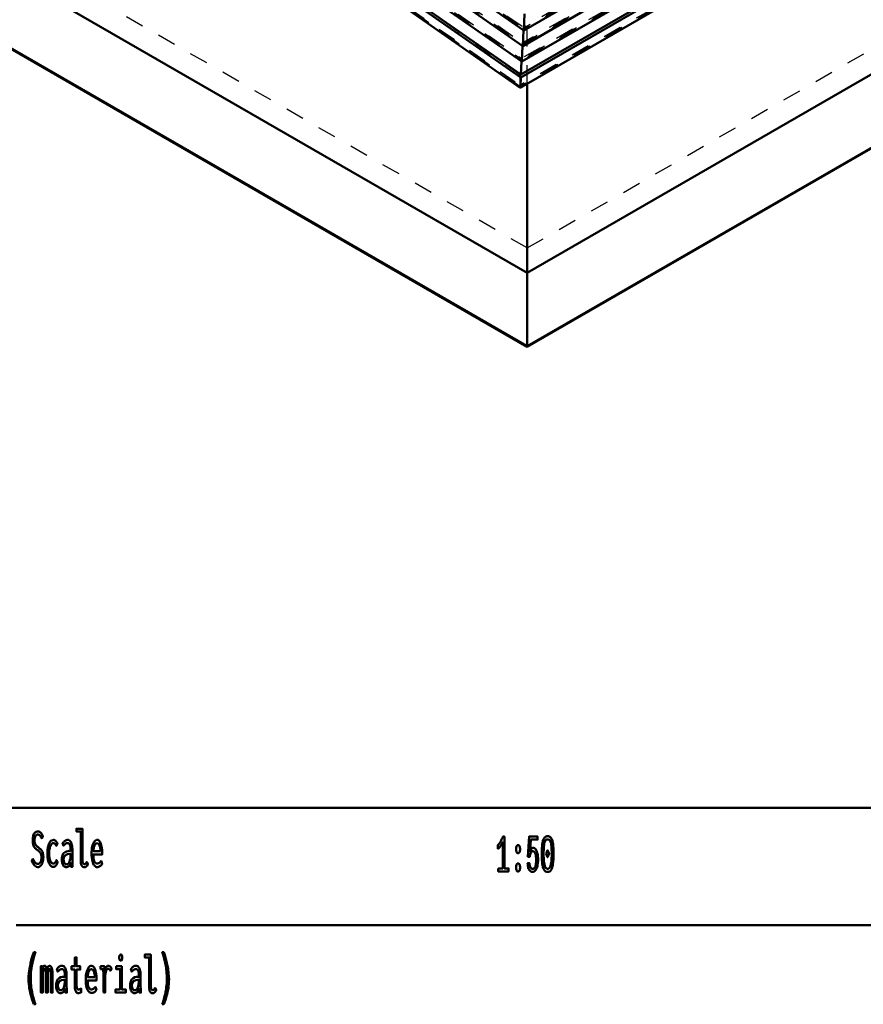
# Model space of a CAD drawing. Header units: millimetres. Extents: x 0 to 428, y 0 to 298.
# Tile 32 of 43: x 321 to 367, y 57 to 110. Entities that reach past the tile are written whole.
import ezdxf

# ---------------------------------------------------------------- set-up
doc = ezdxf.new("R2010")
doc.units = ezdxf.units.MM
doc.linetypes.add('Dashed', pattern=[2, 1, -1])
for name, color, linetype, lineweight in [('am_0', 7, 'Continuous', 50), ('am_12', 3, 'Continuous', 25), ('am_3', 6, 'Dashed', 25), ('am_6', 2, 'Continuous', 35)]:
    doc.layers.add(name, color=color, linetype=linetype, lineweight=lineweight)

# ---------------------------------------------------------------- blocks, each defined once
blk = doc.blocks.new('1_Drawing_frame_0_in_FDFneo150180C2325N1N4N_300Op0__1203')
at = {"layer": 'am_0'}
for p, q in [((224.62, 67.49), (407.5, 67.49)), ((321.14, 61.14), (407.5, 61.14))]:
    blk.add_line(p, q, dxfattribs=at)
at = {"layer": 'am_6', "flags": 8}
blk.add_attdef('ExcludeFromBOM', (425, 296.5), '', height=0.5, dxfattribs=at)
blk = doc.blocks.new('70_Flat_Glass_Skylight_3001501802_2_0_in_FDFneo150180C2325N1N4N_300Op0__1203')
at = {"layer": 'am_0'}
for p, q in [((307.936, 137.902), (348.566, 109.516)), ((307.439, 137.369), (348.511, 108.674)), ((397.573, 137.808), (348.566, 109.516)), ((306.942, 136.835), (348.456, 107.831)), ((397.963, 137.222), (348.511, 108.674)), ((306.309, 136.383), (348.408, 106.97)), ((306.554, 136.368), (348.408, 107.126)), ((398.352, 136.636), (348.456, 107.831)), ((305.998, 136.023), (348.371, 106.419)), ((398.647, 136.129), (348.408, 107.126)), ((398.892, 136.114), (348.408, 106.97)), ((348.372, 106.419), (399.147, 135.731)), ((348.613, 110.411), (348.566, 109.516)), ((348.556, 109.523), (348.511, 108.674)), ((348.501, 108.681), (348.456, 107.831)), ((348.446, 107.838), (348.408, 107.126))]:
    blk.add_line(p, q, dxfattribs=at)
blk.add_lwpolyline([(348.372, 106.419), (348.373, 106.421), (348.375, 106.426), (348.376, 106.434), (348.378, 106.443), (348.38, 106.456), (348.382, 106.47), (348.383, 106.487), (348.385, 106.506), (348.387, 106.527), (348.389, 106.55), (348.391, 106.574), (348.393, 106.6), (348.395, 106.627), (348.396, 106.656), (348.398, 106.685), (348.399, 106.714), (348.401, 106.744), (348.402, 106.774), (348.403, 106.804), (348.404, 106.834), (348.405, 106.863), (348.406, 106.892), (348.407, 106.92), (348.407, 106.946), (348.408, 106.97)], dxfattribs=at)
at = {"layer": 'am_3'}
for p, q in [((308.105, 137.905), (348.568, 109.635)), ((307.608, 137.371), (348.513, 108.793)), ((308.143, 137.8), (348.558, 109.564)), ((308.311, 137.802), (348.56, 109.682)), ((397.349, 137.73), (348.558, 109.564)), ((397.183, 137.752), (348.56, 109.682)), ((397.407, 137.83), (348.568, 109.635)), ((307.111, 136.837), (348.458, 107.95)), ((307.646, 137.266), (348.503, 108.721)), ((307.814, 137.269), (348.505, 108.84)), ((397.739, 137.145), (348.503, 108.721)), ((397.573, 137.167), (348.505, 108.84)), ((397.797, 137.244), (348.513, 108.793)), ((306.611, 136.302), (348.402, 107.104)), ((348.402, 107.105), (306.62, 136.296)), ((307.149, 136.733), (348.448, 107.879)), ((307.317, 136.735), (348.45, 107.998)), ((398.128, 136.559), (348.448, 107.879)), ((397.962, 136.581), (348.45, 107.998)), ((398.186, 136.658), (348.458, 107.95)), ((348.365, 106.489), (306.207, 135.942)), ((306.297, 135.937), (348.365, 106.546)), ((398.551, 136.056), (348.401, 107.105)), ((398.578, 136.07), (348.402, 107.104)), ((398.819, 135.672), (348.365, 106.546)), ((398.908, 135.667), (348.365, 106.489)), ((348.568, 109.635), (348.609, 110.412)), ((348.513, 108.793), (348.56, 109.682)), ((348.56, 109.682), (348.568, 109.635)), ((348.558, 109.564), (348.556, 109.523)), ((348.566, 109.516), (348.558, 109.564)), ((348.458, 107.95), (348.505, 108.84)), ((348.503, 108.721), (348.501, 108.681)), ((348.511, 108.674), (348.503, 108.721)), ((348.505, 108.84), (348.513, 108.793)), ((348.402, 107.104), (348.45, 107.998)), ((348.448, 107.879), (348.446, 107.838)), ((348.456, 107.831), (348.448, 107.879)), ((348.45, 107.998), (348.458, 107.95))]:
    blk.add_line(p, q, dxfattribs=at)
for points in [[(348.365, 106.546), (348.365, 106.57), (348.366, 106.596), (348.366, 106.623), (348.367, 106.652), (348.368, 106.681), (348.369, 106.71), (348.37, 106.74), (348.371, 106.771), (348.373, 106.801), (348.374, 106.83), (348.376, 106.86), (348.378, 106.888), (348.379, 106.916), (348.381, 106.942), (348.383, 106.967), (348.385, 106.99), (348.387, 107.012), (348.389, 107.031), (348.39, 107.049), (348.392, 107.064), (348.394, 107.077), (348.396, 107.088), (348.397, 107.096), (348.399, 107.102), (348.401, 107.105), (348.402, 107.105), (348.402, 107.104)], [(348.365, 106.489), (348.365, 106.472), (348.366, 106.457), (348.366, 106.444), (348.367, 106.434), (348.368, 106.427), (348.369, 106.422), (348.371, 106.419), (348.372, 106.419)]]:
    blk.add_lwpolyline(points, dxfattribs=at)
at = {"layer": 'am_6'}
for tag, p, flags in [('NB', (404.253, 166.306), 8), ('NN', (404.253, 165.806), 8), ('NT', (404.253, 165.306), 8), ('NBSYN', (404.253, 164.806), 8), ('LINA', (404.253, 164.306), 8), ('CATALOG', (404.253, 163.806), 8), ('IDNR', (404.253, 163.306), 8), ('PN', (404.253, 162.806), 8), ('LODLEVEL', (404.253, 162.306), 8), ('L', (404.253, 161.806), 8), ('W', (404.253, 161.306), 8), ('DP', (404.253, 160.806), 8), ('ExcludeFromBOM', (404.253, 159.806), 8), ('PSOL_0', (404.253, 159.306), 9), ('PSOL_1', (404.253, 158.806), 9)]:
    blk.add_attdef(tag, p, '', height=0.5, dxfattribs=dict(at, flags=flags))
blk = doc.blocks.new('73_FGS30015018025301U_0_in_FDFneo150180C2325N1N4N_300Op0__1203')
at = {"layer": 'am_0'}
for p, q in [((348.756, 96.407), (395.236, 123.24)), ((348.756, 92.408), (401.524, 122.871)), ((348.756, 96.407), (310.43, 118.533)), ((304.142, 118.163), (348.756, 92.408)), ((348.756, 106.641), (348.756, 92.408))]:
    blk.add_line(p, q, dxfattribs=at)
at = {"layer": 'am_12'}
for q in [(401.49, 122.924), (304.176, 118.217)]:
    blk.add_line((348.756, 92.481), q, dxfattribs=at)
at = {"layer": 'am_3'}
for p, q in [((348.756, 97.756), (392.244, 122.861)), ((348.756, 92.421), (401.486, 122.861)), ((348.756, 92.421), (304.18, 118.154)), ((348.756, 97.756), (313.422, 118.154)), ((348.756, 106.641), (348.756, 112.397))]:
    blk.add_line(p, q, dxfattribs=at)
at = {"layer": 'am_6'}
for tag, p, flags in [('NB', (406.54, 163.819), 8), ('NN', (406.54, 163.319), 8), ('NT', (406.54, 162.819), 8), ('NBSYN', (406.54, 162.319), 8), ('LINA', (406.54, 161.819), 8), ('CATALOG', (406.54, 161.319), 8), ('IDNR', (406.54, 160.819), 8), ('PN', (406.54, 160.319), 8), ('LODLEVEL', (406.54, 159.819), 8), ('L', (406.54, 159.319), 8), ('W', (406.54, 158.819), 8), ('DP', (406.54, 158.319), 8), ('OP', (406.54, 157.819), 8), ('BA', (406.54, 157.319), 8), ('RT', (406.54, 156.819), 8), ('ExcludeFromBOM', (406.54, 155.819), 8), ('PSOL_0', (406.54, 155.319), 9), ('PSOL_1', (406.54, 154.819), 9), ('PSOL_2', (406.54, 154.319), 9)]:
    blk.add_attdef(tag, p, '', height=0.5, dxfattribs=dict(at, flags=flags))
blk = doc.blocks.new('78_ratio__1_in_FDFneo150180C2325N1N4N_300Op0__1203')
at = {"layer": 'am_0'}
for points in [[(347.192, 64.206), (347.431, 64.206), (347.431, 65.613), (347.431, 65.613), (347.418, 65.587), (347.396, 65.547), (347.396, 65.547), (347.371, 65.504), (347.353, 65.475), (347.353, 65.475), (347.335, 65.446), (347.306, 65.405), (347.306, 65.405), (347.278, 65.367), (347.259, 65.343), (347.259, 65.343), (347.24, 65.321), (347.214, 65.294), (347.214, 65.294), (347.19, 65.276), (347.176, 65.267), (347.176, 65.465), (347.176, 65.465), (347.194, 65.482), (347.222, 65.514), (347.222, 65.514), (347.251, 65.554), (347.272, 65.585), (347.272, 65.585), (347.293, 65.619), (347.323, 65.67), (347.323, 65.67), (347.352, 65.724), (347.37, 65.761), (347.37, 65.761), (347.388, 65.798), (347.412, 65.849), (347.412, 65.849), (347.432, 65.896), (347.444, 65.925), (347.527, 65.925), (347.527, 64.206), (347.744, 64.206), (347.744, 64.04), (347.192, 64.04), (347.192, 64.206)], [(349.046, 64.017), (349.046, 64.017), (349.017, 64.019), (348.975, 64.029), (348.975, 64.029), (348.936, 64.049), (348.911, 64.067), (348.911, 64.067), (348.888, 64.089), (348.857, 64.131), (348.857, 64.131), (348.83, 64.182), (348.815, 64.222), (348.815, 64.222), (348.802, 64.266), (348.788, 64.341), (348.788, 64.341), (348.78, 64.425), (348.779, 64.487), (348.88, 64.487), (348.88, 64.487), (348.882, 64.429), (348.892, 64.353), (348.892, 64.353), (348.91, 64.29), (348.927, 64.256), (348.927, 64.256), (348.947, 64.228), (348.981, 64.197), (348.981, 64.197), (349.021, 64.181), (349.05, 64.178), (349.05, 64.178), (349.075, 64.181), (349.11, 64.195), (349.11, 64.195), (349.14, 64.222), (349.158, 64.247), (349.158, 64.247), (349.174, 64.276), (349.195, 64.326), (349.195, 64.326), (349.212, 64.384), (349.221, 64.427), (349.221, 64.427), (349.228, 64.473), (349.236, 64.544), (349.236, 64.544), (349.241, 64.62), (349.241, 64.672), (349.241, 64.672), (349.241, 64.72), (349.236, 64.789), (349.236, 64.789), (349.229, 64.856), (349.222, 64.899), (349.222, 64.899), (349.213, 64.939), (349.197, 64.994), (349.197, 64.994), (349.178, 65.042), (349.163, 65.07), (349.163, 65.07), (349.146, 65.093), (349.118, 65.118), (349.118, 65.118), (349.087, 65.132), (349.065, 65.135), (349.065, 65.135), (349.04, 65.131), (349.006, 65.115), (349.006, 65.115), (348.975, 65.084), (348.955, 65.055), (348.955, 65.055), (348.938, 65.021), (348.916, 64.961), (348.916, 64.961), (348.899, 64.891), (348.892, 64.838), (348.793, 64.838), (348.86, 65.93), (349.319, 65.93), (349.319, 65.761), (348.953, 65.761), (348.911, 65.136), (348.911, 65.136), (348.925, 65.17), (348.946, 65.213), (348.946, 65.213), (348.969, 65.249), (348.985, 65.269), (348.985, 65.269), (349.001, 65.285), (349.028, 65.303), (349.028, 65.303), (349.057, 65.312), (349.078, 65.314), (349.078, 65.314), (349.109, 65.311), (349.154, 65.293), (349.154, 65.293), (349.194, 65.259), (349.219, 65.228), (349.219, 65.228), (349.242, 65.191), (349.272, 65.127), (349.272, 65.127), (349.297, 65.051), (349.31, 64.995), (349.31, 64.995), (349.321, 64.935), (349.334, 64.839), (349.334, 64.839), (349.34, 64.738), (349.341, 64.667), (349.341, 64.667), (349.34, 64.592), (349.332, 64.486), (349.332, 64.486), (349.318, 64.389), (349.304, 64.328), (349.304, 64.328), (349.288, 64.272), (349.26, 64.197), (349.26, 64.197), (349.226, 64.134), (349.2, 64.098), (349.2, 64.098), (349.173, 64.069), (349.128, 64.037), (349.128, 64.037), (349.08, 64.02), (349.046, 64.017)], [(349.859, 64.014), (349.859, 64.014), (349.81, 64.019), (349.746, 64.044), (349.746, 64.044), (349.692, 64.091), (349.662, 64.134), (349.662, 64.134), (349.637, 64.185), (349.605, 64.275), (349.605, 64.275), (349.582, 64.382), (349.57, 64.462), (349.57, 64.462), (349.562, 64.55), (349.553, 64.698), (349.553, 64.698), (349.548, 64.866), (349.547, 64.989), (349.547, 64.989), (349.548, 65.109), (349.553, 65.274), (349.553, 65.274), (349.562, 65.42), (349.571, 65.506), (349.571, 65.506), (349.582, 65.586), (349.606, 65.691), (349.606, 65.691), (349.638, 65.781), (349.663, 65.832), (349.663, 65.832), (349.693, 65.875), (349.747, 65.921), (349.747, 65.921), (349.811, 65.946), (349.859, 65.951), (349.859, 65.951), (349.908, 65.946), (349.973, 65.921), (349.973, 65.921), (350.026, 65.875), (350.056, 65.832), (350.056, 65.832), (350.082, 65.781), (350.113, 65.691), (350.113, 65.691), (350.137, 65.586), (350.149, 65.507), (350.149, 65.507), (350.158, 65.42), (350.167, 65.275), (350.167, 65.275), (350.172, 65.11), (350.173, 64.989), (350.173, 64.989), (350.172, 64.868), (350.167, 64.701), (350.167, 64.701), (350.157, 64.553), (350.148, 64.465), (350.148, 64.465), (350.136, 64.384), (350.112, 64.277), (350.112, 64.277), (350.08, 64.186), (350.054, 64.134), (350.054, 64.134), (350.024, 64.091), (349.971, 64.044), (349.971, 64.044), (349.907, 64.019), (349.859, 64.014)], [(349.859, 64.186), (349.859, 64.186), (349.894, 64.19), (349.939, 64.212), (349.939, 64.212), (349.976, 64.252), (349.997, 64.29), (349.997, 64.29), (350.016, 64.334), (350.038, 64.411), (350.038, 64.411), (350.055, 64.5), (350.062, 64.566), (350.062, 64.566), (350.068, 64.639), (350.075, 64.759), (350.075, 64.759), (350.078, 64.892), (350.079, 64.989), (350.079, 64.989), (350.078, 65.092), (350.075, 65.23), (350.075, 65.23), (350.07, 65.35), (350.064, 65.42), (350.064, 65.42), (350.057, 65.483), (350.042, 65.567), (350.042, 65.567), (350.02, 65.639), (350.002, 65.681), (350.002, 65.681), (349.981, 65.715), (349.942, 65.753), (349.942, 65.753), (349.895, 65.773), (349.859, 65.777), (349.859, 65.777), (349.824, 65.773), (349.777, 65.753), (349.777, 65.753), (349.739, 65.715), (349.718, 65.681), (349.718, 65.681), (349.7, 65.639), (349.678, 65.567), (349.678, 65.567), (349.663, 65.483), (349.656, 65.42), (349.656, 65.42), (349.65, 65.35), (349.645, 65.23), (349.645, 65.23), (349.642, 65.092), (349.641, 64.989), (349.641, 64.989), (349.642, 64.891), (349.645, 64.757), (349.645, 64.757), (349.651, 64.637), (349.657, 64.565), (349.657, 64.565), (349.665, 64.499), (349.681, 64.41), (349.681, 64.41), (349.703, 64.334), (349.721, 64.29), (349.721, 64.29), (349.742, 64.252), (349.78, 64.212), (349.78, 64.212), (349.825, 64.19), (349.859, 64.186)], [(348.259, 65.028), (348.259, 65.028), (348.24, 65.03), (348.214, 65.043), (348.214, 65.043), (348.192, 65.067), (348.179, 65.088), (348.179, 65.088), (348.169, 65.114), (348.157, 65.159), (348.157, 65.159), (348.151, 65.211), (348.149, 65.249), (348.149, 65.249), (348.151, 65.287), (348.157, 65.339), (348.157, 65.339), (348.169, 65.384), (348.179, 65.41), (348.179, 65.41), (348.192, 65.431), (348.214, 65.455), (348.214, 65.455), (348.24, 65.468), (348.259, 65.47), (348.259, 65.47), (348.278, 65.468), (348.304, 65.455), (348.304, 65.455), (348.326, 65.431), (348.339, 65.41), (348.339, 65.41), (348.35, 65.384), (348.362, 65.339), (348.362, 65.339), (348.368, 65.287), (348.369, 65.249), (348.369, 65.249), (348.368, 65.211), (348.362, 65.16), (348.362, 65.16), (348.35, 65.115), (348.339, 65.089), (348.339, 65.089), (348.326, 65.067), (348.304, 65.043), (348.304, 65.043), (348.278, 65.03), (348.259, 65.028)], [(349.772, 64.989), (349.859, 65.184), (349.946, 64.989), (349.859, 64.812), (349.772, 64.989)], [(348.259, 64.04), (348.259, 64.04), (348.24, 64.042), (348.214, 64.055), (348.214, 64.055), (348.192, 64.079), (348.179, 64.1), (348.179, 64.1), (348.169, 64.126), (348.157, 64.171), (348.157, 64.171), (348.151, 64.223), (348.149, 64.261), (348.149, 64.261), (348.151, 64.299), (348.157, 64.351), (348.157, 64.351), (348.169, 64.396), (348.179, 64.422), (348.179, 64.422), (348.192, 64.443), (348.214, 64.467), (348.214, 64.467), (348.24, 64.48), (348.259, 64.482), (348.259, 64.482), (348.278, 64.48), (348.304, 64.467), (348.304, 64.467), (348.326, 64.443), (348.339, 64.422), (348.339, 64.422), (348.35, 64.396), (348.362, 64.351), (348.362, 64.351), (348.368, 64.299), (348.369, 64.261), (348.369, 64.261), (348.368, 64.223), (348.362, 64.172), (348.362, 64.172), (348.35, 64.127), (348.339, 64.101), (348.339, 64.101), (348.326, 64.079), (348.304, 64.055), (348.304, 64.055), (348.278, 64.042), (348.259, 64.04)]]:
    blk.add_lwpolyline(points, dxfattribs=at)
at = {"layer": 'am_6', "flags": 8}
blk.add_attdef('ExcludeFromBOM', (355.173, 65.451), '', height=0.5, dxfattribs=at)
blk = doc.blocks.new('80_text5__1_in_FDFneo150180C2325N1N4N_300Op0__1203')
at = {"layer": 'am_0'}
for points in [[(322.091, 56.858), (322.091, 56.858), (322.057, 56.955), (322.01, 57.094), (322.01, 57.094), (321.967, 57.226), (321.942, 57.311), (321.942, 57.311), (321.919, 57.395), (321.888, 57.523), (321.888, 57.523), (321.862, 57.652), (321.847, 57.74), (321.847, 57.74), (321.834, 57.828), (321.821, 57.962), (321.821, 57.962), (321.813, 58.099), (321.812, 58.191), (321.812, 58.191), (321.815, 58.336), (321.831, 58.558), (321.831, 58.558), (321.86, 58.784), (321.888, 58.938), (321.888, 58.938), (321.92, 59.091), (321.977, 59.315), (321.977, 59.315), (322.044, 59.53), (322.095, 59.669), (322.177, 59.669), (322.177, 59.669), (322.131, 59.527), (322.07, 59.311), (322.07, 59.311), (322.019, 59.093), (321.991, 58.945), (321.991, 58.945), (321.967, 58.798), (321.941, 58.58), (321.941, 58.58), (321.928, 58.365), (321.925, 58.223), (321.925, 58.223), (321.926, 58.139), (321.933, 58.009), (321.933, 58.009), (321.946, 57.872), (321.957, 57.778), (321.957, 57.778), (321.971, 57.683), (321.996, 57.54), (321.996, 57.54), (322.025, 57.397), (322.047, 57.302), (322.047, 57.302), (322.07, 57.208), (322.108, 57.073), (322.108, 57.073), (322.148, 56.942), (322.177, 56.858), (322.091, 56.858)], [(329.034, 56.858), (329.034, 56.858), (329.062, 56.942), (329.103, 57.073), (329.103, 57.073), (329.14, 57.208), (329.164, 57.302), (329.164, 57.302), (329.185, 57.397), (329.214, 57.54), (329.214, 57.54), (329.239, 57.683), (329.253, 57.778), (329.253, 57.778), (329.265, 57.872), (329.277, 58.009), (329.277, 58.009), (329.284, 58.139), (329.286, 58.223), (329.286, 58.223), (329.283, 58.365), (329.269, 58.58), (329.269, 58.58), (329.244, 58.798), (329.22, 58.945), (329.22, 58.945), (329.191, 59.093), (329.141, 59.311), (329.141, 59.311), (329.08, 59.527), (329.034, 59.669), (329.116, 59.669), (329.116, 59.669), (329.166, 59.53), (329.233, 59.315), (329.233, 59.315), (329.29, 59.091), (329.323, 58.938), (329.323, 58.938), (329.35, 58.784), (329.38, 58.558), (329.38, 58.558), (329.396, 58.336), (329.399, 58.191), (329.399, 58.191), (329.397, 58.099), (329.39, 57.962), (329.39, 57.962), (329.376, 57.828), (329.364, 57.74), (329.364, 57.74), (329.349, 57.652), (329.322, 57.523), (329.322, 57.523), (329.291, 57.395), (329.268, 57.311), (329.268, 57.311), (329.243, 57.226), (329.201, 57.094), (329.201, 57.094), (329.154, 56.955), (329.119, 56.858), (329.034, 56.858)], [(324.488, 57.461), (324.488, 57.461), (324.466, 57.463), (324.435, 57.474), (324.435, 57.474), (324.407, 57.493), (324.39, 57.51), (324.39, 57.51), (324.375, 57.531), (324.355, 57.568), (324.355, 57.568), (324.339, 57.612), (324.33, 57.645), (324.33, 57.645), (324.323, 57.681), (324.315, 57.738), (324.315, 57.738), (324.311, 57.8), (324.31, 57.844), (324.31, 58.738), (324.131, 58.738), (324.131, 58.92), (324.31, 58.92), (324.31, 59.391), (324.404, 59.391), (324.404, 58.92), (324.606, 58.92), (324.606, 58.738), (324.404, 58.738), (324.404, 57.909), (324.404, 57.909), (324.404, 57.876), (324.406, 57.831), (324.406, 57.831), (324.41, 57.792), (324.413, 57.769), (324.413, 57.769), (324.418, 57.749), (324.427, 57.722), (324.427, 57.722), (324.44, 57.7), (324.45, 57.688), (324.45, 57.688), (324.462, 57.677), (324.483, 57.666), (324.483, 57.666), (324.509, 57.66), (324.528, 57.659), (324.528, 57.659), (324.543, 57.661), (324.573, 57.669), (324.573, 57.669), (324.615, 57.686), (324.648, 57.701), (324.661, 57.706), (324.661, 57.511), (324.661, 57.511), (324.642, 57.503), (324.615, 57.492), (324.615, 57.492), (324.589, 57.482), (324.572, 57.476), (324.572, 57.476), (324.555, 57.471), (324.53, 57.465), (324.53, 57.465), (324.505, 57.462), (324.488, 57.461)], [(326.789, 59.224), (326.789, 59.224), (326.773, 59.226), (326.753, 59.233), (326.753, 59.233), (326.737, 59.248), (326.728, 59.261), (326.728, 59.261), (326.722, 59.278), (326.715, 59.311), (326.715, 59.311), (326.711, 59.353), (326.71, 59.385), (326.71, 59.385), (326.711, 59.418), (326.715, 59.46), (326.715, 59.46), (326.722, 59.493), (326.728, 59.51), (326.728, 59.51), (326.737, 59.523), (326.753, 59.537), (326.753, 59.537), (326.773, 59.545), (326.789, 59.547), (326.789, 59.547), (326.806, 59.545), (326.827, 59.537), (326.827, 59.537), (326.843, 59.523), (326.852, 59.51), (326.852, 59.51), (326.858, 59.494), (326.865, 59.461), (326.865, 59.461), (326.869, 59.419), (326.87, 59.385), (326.87, 59.385), (326.869, 59.353), (326.865, 59.311), (326.865, 59.311), (326.858, 59.278), (326.852, 59.261), (326.852, 59.261), (326.843, 59.248), (326.827, 59.233), (326.827, 59.233), (326.806, 59.226), (326.789, 59.224)], [(328.517, 57.455), (328.517, 57.455), (328.478, 57.459), (328.428, 57.482), (328.428, 57.482), (328.388, 57.525), (328.367, 57.565), (328.367, 57.565), (328.35, 57.613), (328.332, 57.704), (328.332, 57.704), (328.322, 57.817), (328.32, 57.903), (328.32, 59.396), (328.087, 59.396), (328.087, 59.544), (328.413, 59.544), (328.413, 57.909), (328.413, 57.909), (328.415, 57.85), (328.421, 57.775), (328.421, 57.775), (328.434, 57.718), (328.446, 57.69), (328.446, 57.69), (328.459, 57.667), (328.482, 57.643), (328.482, 57.643), (328.508, 57.63), (328.527, 57.628), (328.527, 57.628), (328.542, 57.629), (328.562, 57.635), (328.562, 57.635), (328.58, 57.646), (328.591, 57.656), (328.591, 57.656), (328.602, 57.669), (328.618, 57.693), (328.618, 57.693), (328.635, 57.722), (328.646, 57.745), (328.707, 57.619), (328.707, 57.619), (328.688, 57.586), (328.661, 57.544), (328.661, 57.544), (328.635, 57.511), (328.618, 57.493), (328.618, 57.493), (328.601, 57.479), (328.572, 57.464), (328.572, 57.464), (328.54, 57.456), (328.517, 57.455)], [(322.478, 58.569), (322.478, 58.569), (322.478, 58.6), (322.477, 58.649), (322.477, 58.649), (322.477, 58.701), (322.476, 58.737), (322.476, 58.737), (322.475, 58.774), (322.473, 58.829), (322.473, 58.829), (322.471, 58.884), (322.47, 58.92), (322.56, 58.92), (322.568, 58.748), (322.568, 58.748), (322.575, 58.788), (322.588, 58.838), (322.588, 58.838), (322.602, 58.878), (322.613, 58.899), (322.613, 58.899), (322.624, 58.916), (322.644, 58.934), (322.644, 58.934), (322.667, 58.944), (322.683, 58.946), (322.683, 58.946), (322.721, 58.935), (322.763, 58.875), (322.763, 58.875), (322.789, 58.765), (322.798, 58.663), (322.798, 58.663), (322.803, 58.706), (322.812, 58.763), (322.812, 58.763), (322.824, 58.811), (322.833, 58.837), (322.833, 58.837), (322.842, 58.861), (322.857, 58.889), (322.857, 58.889), (322.874, 58.911), (322.886, 58.921), (322.886, 58.921), (322.898, 58.929), (322.918, 58.938), (322.918, 58.938), (322.94, 58.943), (322.955, 58.943), (322.955, 58.943), (323.011, 58.923), (323.071, 58.817), (323.071, 58.817), (323.104, 58.619), (323.11, 58.436), (323.11, 57.49), (323.014, 57.49), (323.014, 58.413), (323.014, 58.413), (323.013, 58.48), (323.008, 58.569), (323.008, 58.569), (323, 58.643), (322.992, 58.683), (322.992, 58.683), (322.983, 58.717), (322.967, 58.754), (322.967, 58.754), (322.948, 58.773), (322.934, 58.777), (322.934, 58.777), (322.925, 58.775), (322.912, 58.767), (322.912, 58.767), (322.899, 58.75), (322.891, 58.735), (322.891, 58.735), (322.883, 58.717), (322.872, 58.684), (322.872, 58.684), (322.863, 58.643), (322.857, 58.612), (322.857, 58.612), (322.853, 58.578), (322.848, 58.521), (322.848, 58.521), (322.845, 58.458), (322.845, 58.413), (322.845, 57.49), (322.748, 57.49), (322.748, 58.413), (322.748, 58.413), (322.748, 58.458), (322.745, 58.521), (322.745, 58.521), (322.74, 58.578), (322.736, 58.612), (322.736, 58.612), (322.73, 58.643), (322.721, 58.684), (322.721, 58.684), (322.71, 58.717), (322.703, 58.735), (322.703, 58.735), (322.694, 58.75), (322.681, 58.767), (322.681, 58.767), (322.668, 58.775), (322.659, 58.777), (322.659, 58.777), (322.649, 58.775), (322.636, 58.767), (322.636, 58.767), (322.624, 58.751), (322.616, 58.736), (322.616, 58.736), (322.608, 58.718), (322.598, 58.685), (322.598, 58.685), (322.59, 58.644), (322.585, 58.613), (322.585, 58.613), (322.58, 58.578), (322.576, 58.521), (322.576, 58.521), (322.573, 58.458), (322.573, 58.413), (322.573, 57.49), (322.478, 57.49), (322.478, 58.569)], [(323.533, 57.464), (323.533, 57.464), (323.507, 57.466), (323.469, 57.475), (323.469, 57.475), (323.435, 57.492), (323.413, 57.508), (323.413, 57.508), (323.393, 57.527), (323.366, 57.563), (323.366, 57.563), (323.343, 57.607), (323.33, 57.641), (323.33, 57.641), (323.319, 57.679), (323.308, 57.743), (323.308, 57.743), (323.301, 57.814), (323.3, 57.866), (323.3, 57.866), (323.305, 57.969), (323.33, 58.099), (323.33, 58.099), (323.377, 58.196), (323.421, 58.243), (323.421, 58.243), (323.47, 58.279), (323.551, 58.318), (323.551, 58.318), (323.638, 58.337), (323.699, 58.339), (323.773, 58.336), (323.773, 58.395), (323.773, 58.395), (323.773, 58.428), (323.771, 58.478), (323.771, 58.478), (323.767, 58.525), (323.764, 58.557), (323.764, 58.557), (323.759, 58.587), (323.748, 58.631), (323.748, 58.631), (323.731, 58.673), (323.717, 58.7), (323.717, 58.7), (323.7, 58.724), (323.669, 58.75), (323.669, 58.75), (323.631, 58.764), (323.601, 58.767), (323.601, 58.767), (323.577, 58.765), (323.543, 58.757), (323.543, 58.757), (323.512, 58.742), (323.493, 58.729), (323.493, 58.729), (323.474, 58.712), (323.443, 58.682), (323.443, 58.682), (323.411, 58.646), (323.389, 58.618), (323.34, 58.759), (323.34, 58.759), (323.356, 58.779), (323.379, 58.806), (323.379, 58.806), (323.399, 58.83), (323.412, 58.845), (323.412, 58.845), (323.426, 58.858), (323.449, 58.877), (323.449, 58.877), (323.475, 58.896), (323.495, 58.908), (323.495, 58.908), (323.516, 58.919), (323.548, 58.931), (323.548, 58.931), (323.583, 58.937), (323.608, 58.938), (323.608, 58.938), (323.652, 58.934), (323.709, 58.912), (323.709, 58.912), (323.756, 58.871), (323.781, 58.834), (323.781, 58.834), (323.803, 58.791), (323.828, 58.726), (323.828, 58.726), (323.845, 58.658), (323.853, 58.612), (323.853, 58.612), (323.858, 58.565), (323.863, 58.497), (323.863, 58.497), (323.866, 58.431), (323.866, 58.387), (323.866, 57.89), (323.866, 57.89), (323.867, 57.816), (323.869, 57.699), (323.869, 57.699), (323.874, 57.576), (323.878, 57.49), (323.789, 57.49), (323.789, 57.49), (323.788, 57.503), (323.788, 57.527), (323.788, 57.527), (323.787, 57.557), (323.786, 57.58), (323.782, 57.688), (323.782, 57.688), (323.767, 57.643), (323.739, 57.586), (323.739, 57.586), (323.705, 57.54), (323.678, 57.517), (323.678, 57.517), (323.65, 57.498), (323.607, 57.477), (323.607, 57.477), (323.563, 57.466), (323.533, 57.464)], [(325.202, 57.469), (325.202, 57.469), (325.174, 57.472), (325.132, 57.488), (325.132, 57.488), (325.09, 57.518), (325.062, 57.545), (325.062, 57.545), (325.035, 57.579), (324.998, 57.644), (324.998, 57.644), (324.965, 57.726), (324.946, 57.789), (324.946, 57.789), (324.929, 57.86), (324.911, 57.979), (324.911, 57.979), (324.901, 58.116), (324.899, 58.215), (324.899, 58.215), (324.901, 58.294), (324.91, 58.407), (324.91, 58.407), (324.926, 58.514), (324.941, 58.581), (324.941, 58.581), (324.959, 58.645), (324.99, 58.73), (324.99, 58.73), (325.026, 58.802), (325.053, 58.843), (325.053, 58.843), (325.081, 58.877), (325.125, 58.914), (325.125, 58.914), (325.172, 58.934), (325.204, 58.938), (325.204, 58.938), (325.235, 58.935), (325.28, 58.915), (325.28, 58.915), (325.321, 58.88), (325.347, 58.847), (325.347, 58.847), (325.371, 58.807), (325.403, 58.734), (325.403, 58.734), (325.43, 58.646), (325.445, 58.578), (325.445, 58.578), (325.458, 58.504), (325.472, 58.382), (325.472, 58.382), (325.479, 58.247), (325.481, 58.15), (325.002, 58.15), (325.002, 58.15), (325.004, 58.059), (325.014, 57.94), (325.014, 57.94), (325.034, 57.841), (325.053, 57.786), (325.053, 57.786), (325.076, 57.741), (325.117, 57.693), (325.117, 57.693), (325.166, 57.667), (325.204, 57.662), (325.204, 57.662), (325.233, 57.663), (325.273, 57.672), (325.273, 57.672), (325.309, 57.688), (325.33, 57.703), (325.33, 57.703), (325.35, 57.72), (325.378, 57.749), (325.378, 57.749), (325.404, 57.78), (325.421, 57.802), (325.474, 57.646), (325.474, 57.646), (325.454, 57.616), (325.422, 57.576), (325.422, 57.576), (325.385, 57.54), (325.359, 57.519), (325.359, 57.519), (325.332, 57.501), (325.286, 57.482), (325.286, 57.482), (325.237, 57.471), (325.202, 57.469)], [(325.39, 58.33), (325.39, 58.33), (325.388, 58.379), (325.382, 58.448), (325.382, 58.448), (325.372, 58.512), (325.363, 58.552), (325.363, 58.552), (325.353, 58.589), (325.334, 58.637), (325.334, 58.637), (325.313, 58.678), (325.297, 58.701), (325.297, 58.701), (325.28, 58.72), (325.252, 58.74), (325.252, 58.74), (325.223, 58.751), (325.202, 58.754), (325.202, 58.754), (325.181, 58.751), (325.151, 58.74), (325.151, 58.74), (325.123, 58.72), (325.105, 58.701), (325.105, 58.701), (325.088, 58.678), (325.066, 58.637), (325.066, 58.637), (325.046, 58.589), (325.035, 58.552), (325.035, 58.552), (325.025, 58.512), (325.014, 58.448), (325.014, 58.448), (325.006, 58.379), (325.003, 58.33), (325.39, 58.33)], [(325.853, 57.49), (325.853, 57.49), (325.854, 57.549), (325.854, 57.67), (325.854, 57.67), (325.855, 57.831), (325.856, 57.961), (325.857, 58.223), (325.857, 58.223), (325.857, 58.292), (325.857, 58.383), (325.857, 58.383), (325.856, 58.461), (325.854, 58.505), (325.854, 58.505), (325.853, 58.543), (325.851, 58.594), (325.851, 58.594), (325.849, 58.634), (325.847, 58.656), (325.847, 58.656), (325.845, 58.676), (325.841, 58.706), (325.841, 58.706), (325.836, 58.738), (325.833, 58.759), (325.705, 58.759), (325.705, 58.92), (325.907, 58.92), (325.922, 58.637), (325.922, 58.637), (325.928, 58.675), (325.938, 58.729), (325.938, 58.729), (325.953, 58.777), (325.964, 58.806), (325.964, 58.806), (325.977, 58.833), (325.997, 58.867), (325.997, 58.867), (326.019, 58.895), (326.035, 58.911), (326.035, 58.911), (326.05, 58.924), (326.074, 58.937), (326.074, 58.937), (326.098, 58.945), (326.113, 58.946), (326.113, 58.946), (326.133, 58.944), (326.162, 58.936), (326.162, 58.936), (326.191, 58.92), (326.211, 58.906), (326.211, 58.906), (326.229, 58.889), (326.254, 58.86), (326.254, 58.86), (326.275, 58.827), (326.288, 58.803), (326.233, 58.676), (326.233, 58.676), (326.226, 58.69), (326.212, 58.711), (326.212, 58.711), (326.195, 58.731), (326.181, 58.745), (326.181, 58.745), (326.167, 58.756), (326.143, 58.769), (326.143, 58.769), (326.118, 58.776), (326.101, 58.777), (326.101, 58.777), (326.069, 58.77), (326.029, 58.733), (326.029, 58.733), (325.998, 58.664), (325.982, 58.6), (325.982, 58.6), (325.97, 58.523), (325.957, 58.383), (325.957, 58.383), (325.95, 58.214), (325.948, 58.085), (325.948, 57.49), (325.853, 57.49)], [(326.538, 58.92), (326.847, 58.92), (326.847, 57.659), (327.062, 57.659), (327.062, 57.49), (326.516, 57.49), (326.516, 57.659), (326.754, 57.659), (326.754, 58.759), (326.538, 58.759), (326.538, 58.92)], [(327.533, 57.464), (327.533, 57.464), (327.507, 57.466), (327.469, 57.475), (327.469, 57.475), (327.435, 57.492), (327.413, 57.508), (327.413, 57.508), (327.393, 57.527), (327.366, 57.563), (327.366, 57.563), (327.343, 57.607), (327.33, 57.641), (327.33, 57.641), (327.319, 57.679), (327.308, 57.743), (327.308, 57.743), (327.301, 57.814), (327.3, 57.866), (327.3, 57.866), (327.305, 57.969), (327.33, 58.099), (327.33, 58.099), (327.377, 58.196), (327.421, 58.243), (327.421, 58.243), (327.47, 58.279), (327.551, 58.318), (327.551, 58.318), (327.638, 58.337), (327.699, 58.339), (327.773, 58.336), (327.773, 58.395), (327.773, 58.395), (327.773, 58.428), (327.771, 58.478), (327.771, 58.478), (327.767, 58.525), (327.764, 58.557), (327.764, 58.557), (327.759, 58.587), (327.748, 58.631), (327.748, 58.631), (327.731, 58.673), (327.717, 58.7), (327.717, 58.7), (327.7, 58.724), (327.669, 58.75), (327.669, 58.75), (327.631, 58.764), (327.601, 58.767), (327.601, 58.767), (327.577, 58.765), (327.543, 58.757), (327.543, 58.757), (327.512, 58.742), (327.493, 58.729), (327.493, 58.729), (327.474, 58.712), (327.443, 58.682), (327.443, 58.682), (327.411, 58.646), (327.389, 58.618), (327.34, 58.759), (327.34, 58.759), (327.356, 58.779), (327.379, 58.806), (327.379, 58.806), (327.399, 58.83), (327.412, 58.845), (327.412, 58.845), (327.426, 58.858), (327.449, 58.877), (327.449, 58.877), (327.475, 58.896), (327.495, 58.908), (327.495, 58.908), (327.516, 58.919), (327.548, 58.931), (327.548, 58.931), (327.583, 58.937), (327.608, 58.938), (327.608, 58.938), (327.652, 58.934), (327.709, 58.912), (327.709, 58.912), (327.756, 58.871), (327.781, 58.834), (327.781, 58.834), (327.803, 58.791), (327.828, 58.726), (327.828, 58.726), (327.845, 58.658), (327.853, 58.612), (327.853, 58.612), (327.858, 58.565), (327.863, 58.497), (327.863, 58.497), (327.866, 58.431), (327.866, 58.387), (327.866, 57.89), (327.866, 57.89), (327.867, 57.816), (327.869, 57.699), (327.869, 57.699), (327.874, 57.576), (327.878, 57.49), (327.789, 57.49), (327.789, 57.49), (327.788, 57.503), (327.788, 57.527), (327.788, 57.527), (327.787, 57.557), (327.786, 57.58), (327.782, 57.688), (327.782, 57.688), (327.767, 57.643), (327.739, 57.586), (327.739, 57.586), (327.705, 57.54), (327.678, 57.517), (327.678, 57.517), (327.65, 57.498), (327.607, 57.477), (327.607, 57.477), (327.563, 57.466), (327.533, 57.464)], [(323.548, 57.615), (323.548, 57.615), (323.576, 57.618), (323.616, 57.633), (323.616, 57.633), (323.651, 57.662), (323.672, 57.688), (323.672, 57.688), (323.691, 57.72), (323.716, 57.775), (323.716, 57.775), (323.737, 57.84), (323.748, 57.888), (323.748, 57.888), (323.757, 57.941), (323.767, 58.024), (323.767, 58.024), (323.772, 58.113), (323.773, 58.176), (323.773, 58.176), (323.757, 58.178), (323.736, 58.18), (323.736, 58.18), (323.72, 58.181), (323.712, 58.182), (323.712, 58.182), (323.598, 58.169), (323.475, 58.103), (323.475, 58.103), (323.409, 57.98), (323.396, 57.867), (323.396, 57.867), (323.398, 57.822), (323.406, 57.762), (323.406, 57.762), (323.422, 57.711), (323.437, 57.682), (323.437, 57.682), (323.454, 57.658), (323.485, 57.632), (323.485, 57.632), (323.521, 57.617), (323.548, 57.615)], [(327.548, 57.615), (327.548, 57.615), (327.576, 57.618), (327.616, 57.633), (327.616, 57.633), (327.651, 57.662), (327.672, 57.688), (327.672, 57.688), (327.691, 57.72), (327.716, 57.775), (327.716, 57.775), (327.737, 57.84), (327.748, 57.888), (327.748, 57.888), (327.757, 57.941), (327.767, 58.024), (327.767, 58.024), (327.772, 58.113), (327.773, 58.176), (327.773, 58.176), (327.757, 58.178), (327.736, 58.18), (327.736, 58.18), (327.72, 58.181), (327.712, 58.182), (327.712, 58.182), (327.598, 58.169), (327.475, 58.103), (327.475, 58.103), (327.409, 57.98), (327.396, 57.867), (327.396, 57.867), (327.398, 57.822), (327.406, 57.762), (327.406, 57.762), (327.422, 57.711), (327.437, 57.682), (327.437, 57.682), (327.454, 57.658), (327.485, 57.632), (327.485, 57.632), (327.521, 57.617), (327.548, 57.615)]]:
    blk.add_lwpolyline(points, dxfattribs=at)
at = {"layer": 'am_6', "flags": 8}
blk.add_attdef('ExcludeFromBOM', (334.399, 59.169), '', height=0.5, dxfattribs=at)
blk = doc.blocks.new('81_text6__1_in_FDFneo150180C2325N1N4N_300Op0__1203')
at = {"layer": 'am_0'}
for points in [[(322.048, 64.717), (322.048, 64.717), (322.072, 64.667), (322.108, 64.601), (322.108, 64.601), (322.145, 64.546), (322.169, 64.516), (322.169, 64.516), (322.193, 64.492), (322.231, 64.465), (322.231, 64.465), (322.27, 64.451), (322.296, 64.448), (322.296, 64.448), (322.318, 64.45), (322.349, 64.459), (322.349, 64.459), (322.381, 64.475), (322.401, 64.49), (322.401, 64.49), (322.421, 64.509), (322.447, 64.542), (322.447, 64.542), (322.471, 64.582), (322.485, 64.612), (322.485, 64.612), (322.496, 64.645), (322.509, 64.698), (322.509, 64.698), (322.516, 64.756), (322.517, 64.798), (322.517, 64.798), (322.516, 64.838), (322.509, 64.894), (322.509, 64.894), (322.497, 64.944), (322.486, 64.973), (322.486, 64.973), (322.473, 65.001), (322.452, 65.038), (322.452, 65.038), (322.428, 65.07), (322.411, 65.089), (322.411, 65.089), (322.392, 65.107), (322.36, 65.136), (322.36, 65.136), (322.323, 65.166), (322.295, 65.187), (322.243, 65.226), (322.243, 65.226), (322.22, 65.245), (322.187, 65.275), (322.187, 65.275), (322.158, 65.306), (322.139, 65.327), (322.139, 65.327), (322.123, 65.35), (322.099, 65.391), (322.099, 65.391), (322.077, 65.44), (322.064, 65.477), (322.064, 65.477), (322.053, 65.518), (322.041, 65.586), (322.041, 65.586), (322.034, 65.663), (322.033, 65.72), (322.033, 65.72), (322.034, 65.775), (322.041, 65.853), (322.041, 65.853), (322.053, 65.925), (322.064, 65.971), (322.064, 65.971), (322.078, 66.013), (322.103, 66.069), (322.103, 66.069), (322.134, 66.117), (322.158, 66.144), (322.158, 66.144), (322.183, 66.167), (322.226, 66.191), (322.226, 66.191), (322.272, 66.205), (322.306, 66.207), (322.306, 66.207), (322.331, 66.206), (322.366, 66.199), (322.366, 66.199), (322.398, 66.187), (322.418, 66.175), (322.418, 66.175), (322.437, 66.162), (322.464, 66.138), (322.464, 66.138), (322.49, 66.109), (322.505, 66.088), (322.505, 66.088), (322.521, 66.065), (322.545, 66.024), (322.545, 66.024), (322.571, 65.978), (322.589, 65.943), (322.523, 65.828), (322.523, 65.828), (322.504, 65.867), (322.474, 65.918), (322.474, 65.918), (322.441, 65.96), (322.418, 65.983), (322.418, 65.983), (322.394, 66.001), (322.359, 66.021), (322.359, 66.021), (322.324, 66.032), (322.301, 66.034), (322.301, 66.034), (322.281, 66.033), (322.254, 66.024), (322.254, 66.024), (322.228, 66.009), (322.212, 65.995), (322.212, 65.995), (322.198, 65.977), (322.178, 65.947), (322.178, 65.947), (322.162, 65.911), (322.153, 65.883), (322.153, 65.883), (322.145, 65.854), (322.137, 65.807), (322.137, 65.807), (322.132, 65.756), (322.132, 65.72), (322.132, 65.72), (322.133, 65.677), (322.139, 65.62), (322.139, 65.62), (322.15, 65.569), (322.161, 65.539), (322.161, 65.539), (322.173, 65.511), (322.194, 65.475), (322.194, 65.475), (322.217, 65.443), (322.234, 65.425), (322.234, 65.425), (322.252, 65.408), (322.285, 65.38), (322.285, 65.38), (322.323, 65.35), (322.351, 65.33), (322.351, 65.33), (322.384, 65.306), (322.427, 65.271), (322.427, 65.271), (322.465, 65.238), (322.487, 65.216), (322.487, 65.216), (322.506, 65.194), (322.534, 65.154), (322.534, 65.154), (322.558, 65.106), (322.573, 65.07), (322.573, 65.07), (322.586, 65.029), (322.6, 64.961), (322.6, 64.961), (322.607, 64.883), (322.609, 64.825), (322.609, 64.825), (322.607, 64.765), (322.599, 64.679), (322.599, 64.679), (322.584, 64.597), (322.57, 64.546), (322.57, 64.546), (322.554, 64.497), (322.524, 64.433), (322.524, 64.433), (322.489, 64.378), (322.462, 64.346), (322.462, 64.346), (322.434, 64.32), (322.388, 64.291), (322.388, 64.291), (322.338, 64.276), (322.303, 64.273), (322.303, 64.273), (322.232, 64.286), (322.132, 64.355), (322.132, 64.355), (322.041, 64.484), (321.985, 64.603), (322.048, 64.717)], [(324.827, 64.265), (324.827, 64.265), (324.788, 64.269), (324.738, 64.292), (324.738, 64.292), (324.698, 64.335), (324.677, 64.375), (324.677, 64.375), (324.66, 64.423), (324.642, 64.514), (324.642, 64.514), (324.632, 64.627), (324.63, 64.713), (324.63, 66.206), (324.397, 66.206), (324.397, 66.354), (324.723, 66.354), (324.723, 64.719), (324.723, 64.719), (324.725, 64.66), (324.731, 64.585), (324.731, 64.585), (324.744, 64.528), (324.756, 64.5), (324.756, 64.5), (324.769, 64.477), (324.792, 64.453), (324.792, 64.453), (324.818, 64.44), (324.837, 64.438), (324.837, 64.438), (324.852, 64.439), (324.872, 64.445), (324.872, 64.445), (324.89, 64.456), (324.901, 64.466), (324.901, 64.466), (324.912, 64.479), (324.928, 64.503), (324.928, 64.503), (324.945, 64.532), (324.956, 64.555), (325.017, 64.429), (325.017, 64.429), (324.998, 64.396), (324.971, 64.354), (324.971, 64.354), (324.945, 64.321), (324.928, 64.303), (324.928, 64.303), (324.911, 64.289), (324.882, 64.274), (324.882, 64.274), (324.85, 64.266), (324.827, 64.265)], [(323.141, 64.29), (323.141, 64.29), (323.105, 64.293), (323.055, 64.311), (323.055, 64.311), (323.008, 64.345), (322.978, 64.375), (322.978, 64.375), (322.951, 64.413), (322.914, 64.48), (322.914, 64.48), (322.883, 64.561), (322.865, 64.623), (322.865, 64.623), (322.851, 64.69), (322.835, 64.799), (322.835, 64.799), (322.826, 64.919), (322.824, 65.005), (322.824, 65.005), (322.826, 65.093), (322.835, 65.216), (322.835, 65.216), (322.852, 65.329), (322.868, 65.399), (322.868, 65.399), (322.886, 65.463), (322.919, 65.548), (322.919, 65.548), (322.957, 65.618), (322.985, 65.657), (322.985, 65.657), (323.015, 65.689), (323.063, 65.723), (323.063, 65.723), (323.114, 65.742), (323.149, 65.746), (323.149, 65.746), (323.177, 65.743), (323.217, 65.732), (323.217, 65.732), (323.254, 65.711), (323.277, 65.692), (323.277, 65.692), (323.298, 65.67), (323.327, 65.632), (323.327, 65.632), (323.351, 65.59), (323.365, 65.558), (323.307, 65.426), (323.307, 65.426), (323.295, 65.45), (323.277, 65.483), (323.277, 65.483), (323.257, 65.512), (323.244, 65.529), (323.244, 65.529), (323.229, 65.543), (323.204, 65.559), (323.204, 65.559), (323.176, 65.567), (323.155, 65.569), (323.155, 65.569), (323.129, 65.566), (323.091, 65.551), (323.091, 65.551), (323.056, 65.523), (323.034, 65.498), (323.034, 65.498), (323.014, 65.467), (322.987, 65.413), (322.987, 65.413), (322.964, 65.35), (322.951, 65.302), (322.951, 65.302), (322.94, 65.25), (322.929, 65.168), (322.929, 65.168), (322.922, 65.079), (322.921, 65.016), (322.921, 65.016), (322.922, 64.957), (322.928, 64.871), (322.928, 64.871), (322.939, 64.79), (322.949, 64.738), (322.949, 64.738), (322.96, 64.69), (322.982, 64.625), (322.982, 64.625), (323.007, 64.57), (323.026, 64.538), (323.026, 64.538), (323.047, 64.511), (323.08, 64.482), (323.08, 64.482), (323.116, 64.467), (323.141, 64.464), (323.141, 64.464), (323.157, 64.465), (323.18, 64.47), (323.18, 64.47), (323.201, 64.48), (323.214, 64.49), (323.214, 64.49), (323.227, 64.501), (323.244, 64.519), (323.244, 64.519), (323.26, 64.54), (323.27, 64.555), (323.27, 64.555), (323.28, 64.572), (323.295, 64.6), (323.295, 64.6), (323.31, 64.631), (323.321, 64.654), (323.376, 64.518), (323.363, 64.494), (323.363, 64.494), (323.351, 64.469), (323.333, 64.436), (323.333, 64.436), (323.316, 64.406), (323.305, 64.389), (323.305, 64.389), (323.294, 64.373), (323.275, 64.351), (323.275, 64.351), (323.254, 64.331), (323.238, 64.319), (323.238, 64.319), (323.221, 64.308), (323.193, 64.297), (323.193, 64.297), (323.163, 64.291), (323.141, 64.29)], [(323.843, 64.274), (323.843, 64.274), (323.817, 64.276), (323.779, 64.285), (323.779, 64.285), (323.745, 64.302), (323.723, 64.318), (323.723, 64.318), (323.703, 64.337), (323.676, 64.373), (323.676, 64.373), (323.653, 64.417), (323.64, 64.451), (323.64, 64.451), (323.629, 64.489), (323.618, 64.553), (323.618, 64.553), (323.611, 64.624), (323.61, 64.676), (323.61, 64.676), (323.615, 64.779), (323.64, 64.909), (323.64, 64.909), (323.687, 65.006), (323.731, 65.053), (323.731, 65.053), (323.78, 65.089), (323.861, 65.128), (323.861, 65.128), (323.948, 65.147), (324.009, 65.149), (324.083, 65.146), (324.083, 65.205), (324.083, 65.205), (324.083, 65.238), (324.081, 65.288), (324.081, 65.288), (324.077, 65.335), (324.074, 65.367), (324.074, 65.367), (324.069, 65.397), (324.058, 65.441), (324.058, 65.441), (324.041, 65.483), (324.027, 65.51), (324.027, 65.51), (324.01, 65.534), (323.979, 65.56), (323.979, 65.56), (323.941, 65.574), (323.911, 65.577), (323.911, 65.577), (323.887, 65.575), (323.853, 65.567), (323.853, 65.567), (323.822, 65.552), (323.803, 65.539), (323.803, 65.539), (323.784, 65.522), (323.753, 65.492), (323.753, 65.492), (323.721, 65.456), (323.699, 65.428), (323.65, 65.569), (323.65, 65.569), (323.666, 65.589), (323.689, 65.616), (323.689, 65.616), (323.709, 65.64), (323.722, 65.655), (323.722, 65.655), (323.736, 65.668), (323.759, 65.687), (323.759, 65.687), (323.785, 65.706), (323.805, 65.718), (323.805, 65.718), (323.826, 65.729), (323.858, 65.741), (323.858, 65.741), (323.893, 65.747), (323.918, 65.748), (323.918, 65.748), (323.962, 65.744), (324.019, 65.722), (324.019, 65.722), (324.066, 65.681), (324.091, 65.644), (324.091, 65.644), (324.113, 65.601), (324.138, 65.536), (324.138, 65.536), (324.155, 65.468), (324.163, 65.422), (324.163, 65.422), (324.168, 65.375), (324.173, 65.307), (324.173, 65.307), (324.176, 65.241), (324.176, 65.197), (324.176, 64.7), (324.176, 64.7), (324.177, 64.626), (324.179, 64.509), (324.179, 64.509), (324.184, 64.386), (324.188, 64.3), (324.099, 64.3), (324.099, 64.3), (324.098, 64.313), (324.098, 64.337), (324.098, 64.337), (324.097, 64.367), (324.096, 64.39), (324.092, 64.498), (324.092, 64.498), (324.077, 64.453), (324.049, 64.396), (324.049, 64.396), (324.015, 64.35), (323.988, 64.327), (323.988, 64.327), (323.96, 64.308), (323.917, 64.287), (323.917, 64.287), (323.873, 64.276), (323.843, 64.274)], [(325.512, 64.279), (325.512, 64.279), (325.484, 64.282), (325.442, 64.298), (325.442, 64.298), (325.4, 64.328), (325.372, 64.355), (325.372, 64.355), (325.345, 64.389), (325.308, 64.454), (325.308, 64.454), (325.275, 64.536), (325.256, 64.599), (325.256, 64.599), (325.239, 64.67), (325.221, 64.789), (325.221, 64.789), (325.211, 64.926), (325.209, 65.025), (325.209, 65.025), (325.211, 65.104), (325.22, 65.217), (325.22, 65.217), (325.236, 65.324), (325.251, 65.391), (325.251, 65.391), (325.269, 65.455), (325.3, 65.54), (325.3, 65.54), (325.336, 65.612), (325.363, 65.653), (325.363, 65.653), (325.391, 65.687), (325.435, 65.724), (325.435, 65.724), (325.482, 65.744), (325.514, 65.748), (325.514, 65.748), (325.545, 65.745), (325.59, 65.725), (325.59, 65.725), (325.631, 65.69), (325.657, 65.657), (325.657, 65.657), (325.681, 65.617), (325.713, 65.544), (325.713, 65.544), (325.74, 65.456), (325.755, 65.388), (325.755, 65.388), (325.768, 65.314), (325.782, 65.192), (325.782, 65.192), (325.789, 65.057), (325.791, 64.96), (325.312, 64.96), (325.312, 64.96), (325.314, 64.869), (325.324, 64.75), (325.324, 64.75), (325.344, 64.651), (325.363, 64.596), (325.363, 64.596), (325.386, 64.551), (325.427, 64.503), (325.427, 64.503), (325.476, 64.477), (325.514, 64.472), (325.514, 64.472), (325.543, 64.473), (325.583, 64.482), (325.583, 64.482), (325.619, 64.498), (325.64, 64.513), (325.64, 64.513), (325.66, 64.53), (325.688, 64.559), (325.688, 64.559), (325.714, 64.59), (325.731, 64.612), (325.784, 64.456), (325.784, 64.456), (325.764, 64.426), (325.732, 64.386), (325.732, 64.386), (325.695, 64.35), (325.669, 64.329), (325.669, 64.329), (325.642, 64.311), (325.596, 64.292), (325.596, 64.292), (325.547, 64.281), (325.512, 64.279)], [(325.7, 65.14), (325.7, 65.14), (325.698, 65.189), (325.692, 65.258), (325.692, 65.258), (325.682, 65.322), (325.673, 65.362), (325.673, 65.362), (325.663, 65.399), (325.644, 65.447), (325.644, 65.447), (325.623, 65.488), (325.607, 65.511), (325.607, 65.511), (325.59, 65.53), (325.562, 65.55), (325.562, 65.55), (325.533, 65.561), (325.512, 65.564), (325.512, 65.564), (325.491, 65.561), (325.461, 65.55), (325.461, 65.55), (325.433, 65.53), (325.415, 65.511), (325.415, 65.511), (325.398, 65.488), (325.376, 65.447), (325.376, 65.447), (325.356, 65.399), (325.345, 65.362), (325.345, 65.362), (325.335, 65.322), (325.324, 65.258), (325.324, 65.258), (325.316, 65.189), (325.313, 65.14), (325.7, 65.14)], [(323.858, 64.425), (323.858, 64.425), (323.886, 64.428), (323.926, 64.443), (323.926, 64.443), (323.961, 64.472), (323.982, 64.498), (323.982, 64.498), (324.001, 64.53), (324.026, 64.585), (324.026, 64.585), (324.047, 64.65), (324.058, 64.698), (324.058, 64.698), (324.067, 64.751), (324.077, 64.834), (324.077, 64.834), (324.082, 64.923), (324.083, 64.986), (324.083, 64.986), (324.067, 64.988), (324.046, 64.99), (324.046, 64.99), (324.03, 64.991), (324.022, 64.992), (324.022, 64.992), (323.908, 64.979), (323.785, 64.913), (323.785, 64.913), (323.719, 64.79), (323.706, 64.677), (323.706, 64.677), (323.708, 64.632), (323.716, 64.572), (323.716, 64.572), (323.732, 64.521), (323.747, 64.492), (323.747, 64.492), (323.764, 64.468), (323.795, 64.442), (323.795, 64.442), (323.831, 64.427), (323.858, 64.425)]]:
    blk.add_lwpolyline(points, dxfattribs=at)
at = {"layer": 'am_6', "flags": 8}
blk.add_attdef('ExcludeFromBOM', (330.791, 65.854), '', height=0.5, dxfattribs=at)

msp = doc.modelspace()

# ---------------------------------------------------------------- block references
for name in ['1_Drawing_frame_0_in_FDFneo150180C2325N1N4N_300Op0__1203', '70_Flat_Glass_Skylight_3001501802_2_0_in_FDFneo150180C2325N1N4N_300Op0__1203', '73_FGS30015018025301U_0_in_FDFneo150180C2325N1N4N_300Op0__1203', '81_text6__1_in_FDFneo150180C2325N1N4N_300Op0__1203', '78_ratio__1_in_FDFneo150180C2325N1N4N_300Op0__1203', '80_text5__1_in_FDFneo150180C2325N1N4N_300Op0__1203']:
    msp.add_blockref(name, (0, 0))

doc.saveas('drawing.dxf')
